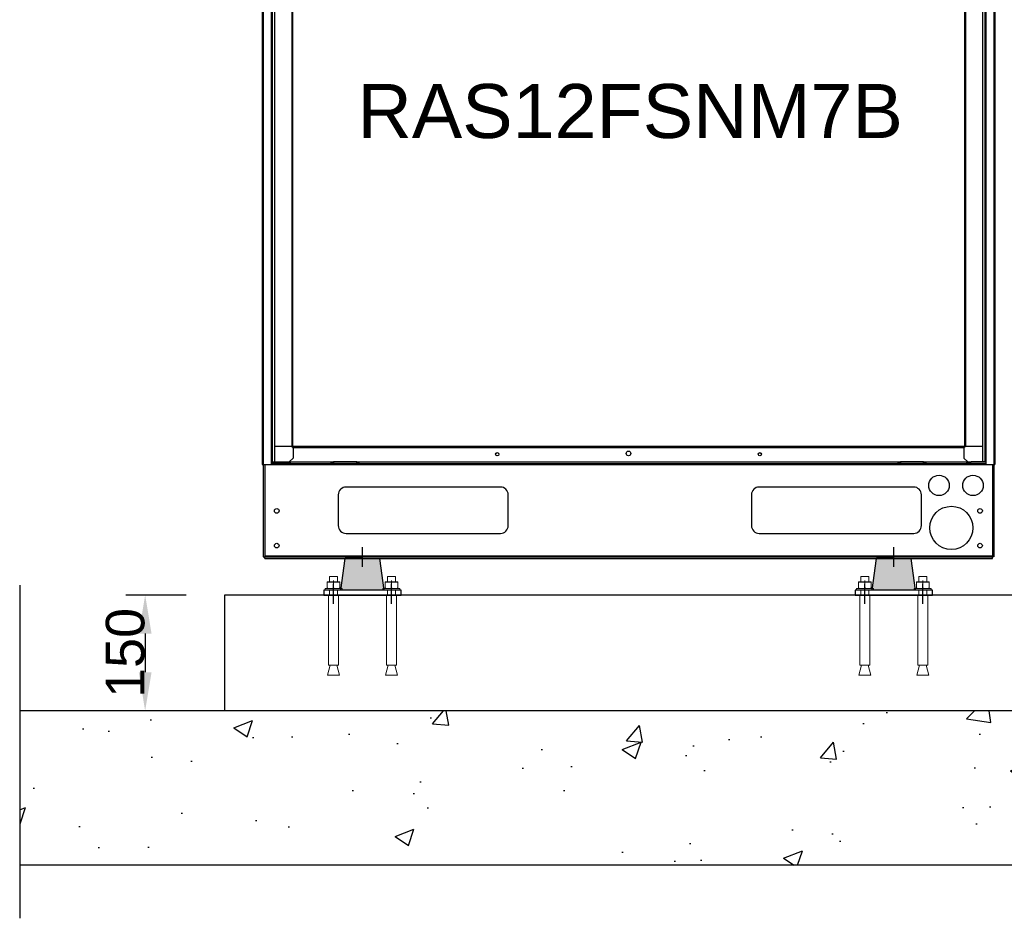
# Model space of a CAD drawing. Extents: x -90708 to 277869, y -117 to 207445.
# Tile 141 of 233: x -79265 to -77990, y 128041 to 129205. Entities that reach past the tile are written whole.
import ezdxf

# ---------------------------------------------------------------- set-up
doc = ezdxf.new("R2010")
doc.units = 0
doc.header["$MEASUREMENT"] = 0
doc.header["$PDMODE"] = 3
doc.header["$PDSIZE"] = 0.005
doc.linetypes.add('DASHDOT', pattern=[1, 0.5, -0.25, 0, -0.25])
doc.linetypes.add('SLD-Sólida', pattern=[0])
doc.layers.get('0').update_dxf_attribs({"linetype": 'CONTINUOUS'})
doc.layers.get('Defpoints').update_dxf_attribs({"linetype": 'CONTINUOUS'})
for name, color, linetype in [('ARQ - EQUIPO CONDENSADORA', 40, 'CONTINUOUS'), ('ARQ-DETALHES', 7, 'CONTINUOUS'), ('ARQ-GRELHAS', 30, 'CONTINUOUS'), ('ARQ-MÓVEIS', 170, 'CONTINUOUS'), ('ARQ-TEXTO4', 4, 'CONTINUOUS'), ('TEXTO - CAP BTU', 30, 'CONTINUOUS')]:
    doc.layers.add(name, color=color, linetype=linetype)
doc.layers.add('ARQ-COTAS', color=20, linetype='CONTINUOUS', lineweight=18)
doc.styles.add('ARIAL', font='arial.ttf')
doc.dimstyles.new('COTA-50', dxfattribs={"dimscale": 0, "dimtxt": 50, "dimasz": 50, "dimexe": 25, "dimexo": 50, "dimgap": 0.04, "dimtad": 1, "dimdec": 0, "dimzin": 9, "dimdsep": 46, "dimtxsty": 'ARIAL', "dimcen": 1, "dimdle": 75, "dimclrd": 256, "dimclre": 256, "dimclrt": 2, "dimaunit": 1, "dimadec": 0, "dimazin": 0, "dimtfac": 2, "dimtdec": 0, "dimtmove": 2, "dimatfit": 0, "dimfxl": 0.05, "dimtolj": 1, "dimtzin": 4, "dimarcsym": 0})

# ---------------------------------------------------------------- blocks, each defined once
blk = doc.blocks.new('hrhrss')
at = {"layer": 'ARQ-MÓVEIS', "linetype": 'DASHDOT', "ltscale": 500}
h = blk.add_hatch(color=256, dxfattribs=at)
h.dxf.hatch_style = 1
h.paths.add_polyline_path([(28, 6.4), (22.5, 47.4), (0, 47.4), (-22.5, 47.4), (-28, 6.4)])
at = {"color": 7, "linetype": 'SLD-Sólida', "lineweight": 15}
for p, q in [((-45.8, 16.3), (-45.8, 9)), ((-42.7, 23.8), (-42.7, 17)), ((-42.7, 23.8), (-32.3, 23.8)), ((-37.5, 8.3), (-37.5, 18.7)), ((-37.5, 16.3), (-37.5, 9)), ((-32.3, 17), (-32.3, 23.8)), ((-29.2, 16.3), (-29.2, 9)), ((29.2, 16.3), (29.2, 9)), ((32.3, 23.8), (32.3, 17)), ((32.3, 23.8), (42.7, 23.8)), ((37.5, 8.3), (37.5, 18.7)), ((37.5, 16.3), (37.5, 9)), ((42.7, 17), (42.7, 23.8)), ((45.8, 16.3), (45.8, 9)), ((-48.5, 8.3), (-48.5, 6.4)), ((-26.5, 8.3), (-48.5, 8.3)), ((-26.5, 6.4), (-48.5, 6.4)), ((-45.8, 8.3), (-41.6, 8.3)), ((-42.7, 6.4), (-42.7, 0)), ((-41.6, 8.3), (-33.4, 8.3)), ((-29.2, 8.3), (-33.4, 8.3)), ((-32.3, 0), (-32.3, 6.4)), ((-26.5, 6.4), (-26.5, 8.3)), ((26.5, 8.3), (26.5, 6.4)), ((48.5, 8.3), (26.5, 8.3)), ((48.5, 6.4), (26.5, 6.4)), ((29.2, 8.3), (33.4, 8.3)), ((32.3, 6.4), (32.3, 0)), ((33.4, 8.3), (41.6, 8.3)), ((45.8, 8.3), (41.6, 8.3)), ((42.7, 0), (42.7, 6.4)), ((48.5, 6.4), (48.5, 8.3)), ((-44, 0), (-44, -90.8)), ((-44, 0), (-31, 0)), ((-31, -90.8), (-31, 0)), ((31, 0), (31, -90.8)), ((31, 0), (44, 0)), ((44, -90.8), (44, 0)), ((-41.7, -90.8), (-45.3, -103.7)), ((-44, -90.8), (-31, -90.8)), ((-29.7, -103.7), (-33.3, -90.8)), ((33.3, -90.8), (29.7, -103.7)), ((31, -90.8), (44, -90.8)), ((45.3, -103.7), (41.7, -90.8)), ((-45.3, -103.7), (-29.7, -103.7)), ((29.7, -103.7), (45.3, -103.7))]:
    blk.add_line(p, q, dxfattribs=at)
for points, knots in [([(-45.8, 16.3), (-45.1, 16.5), (-43.8, 16.9), (-42.4, 17), (-41.6, 17)], [0, 0, 0, 0, 0.495465, 1, 1, 1, 1]), ([(-45.8, 17), (-45.8, 17), (-45.8, 17), (-45.8, 16.6), (-45.8, 16.3)], [0, 0, 0, 0, 0.268632, 1, 1, 1, 1]), ([(-41.6, 17), (-41.5, 17), (-40.8, 17), (-39.4, 16.8), (-38.1, 16.5), (-37.5, 16.3)], [0, 0, 0, 0, 0.070091, 0.530777, 1, 1, 1, 1]), ([(-37.5, 16.3), (-36.8, 16.5), (-35.5, 16.9), (-34.1, 17), (-33.4, 17)], [0, 0, 0, 0, 0.495466, 1, 1, 1, 1]), ([(-33.4, 17), (-33.3, 17), (-32.5, 17), (-31.1, 16.8), (-29.8, 16.5), (-29.2, 16.3)], [0, 0, 0, 0, 0.070092, 0.530777, 1, 1, 1, 1]), ([(-29.2, 17), (-29.2, 17), (-29.2, 17), (-29.2, 16.6), (-29.2, 16.3)], [0, 0, 0, 0, 0.268632, 1, 1, 1, 1]), ([(29.2, 16.3), (29.9, 16.5), (31.2, 16.9), (32.6, 17), (33.4, 17)], [0, 0, 0, 0, 0.495465, 1, 1, 1, 1]), ([(29.2, 17), (29.2, 17), (29.2, 17), (29.2, 16.6), (29.2, 16.3)], [0, 0, 0, 0, 0.268632, 1, 1, 1, 1]), ([(33.4, 17), (33.5, 17), (34.2, 17), (35.6, 16.8), (36.9, 16.5), (37.5, 16.3)], [0, 0, 0, 0, 0.070091, 0.530777, 1, 1, 1, 1]), ([(37.5, 16.3), (38.2, 16.5), (39.5, 16.9), (40.9, 17), (41.6, 17)], [0, 0, 0, 0, 0.495466, 1, 1, 1, 1]), ([(41.6, 17), (41.7, 17), (42.5, 17), (43.9, 16.8), (45.2, 16.5), (45.8, 16.3)], [0, 0, 0, 0, 0.070092, 0.530777, 1, 1, 1, 1]), ([(45.8, 17), (45.8, 17), (45.8, 17), (45.8, 16.6), (45.8, 16.3)], [0, 0, 0, 0, 0.268632, 1, 1, 1, 1]), ([(-45.8, 9), (-45.1, 8.8), (-43.8, 8.4), (-42.4, 8.3), (-41.6, 8.3)], [0, 0, 0, 0, 0.495465, 1, 1, 1, 1]), ([(-45.8, 8.3), (-45.8, 8.3), (-45.8, 8.3), (-45.8, 8.7), (-45.8, 9)], [0, 0, 0, 0, 0.268632, 1, 1, 1, 1]), ([(-41.6, 8.3), (-41.5, 8.3), (-40.8, 8.3), (-39.4, 8.5), (-38.1, 8.8), (-37.5, 9)], [0, 0, 0, 0, 0.070091, 0.530776, 1, 1, 1, 1]), ([(-37.5, 9), (-36.8, 8.8), (-35.5, 8.4), (-34.1, 8.3), (-33.4, 8.3)], [0, 0, 0, 0, 0.495466, 1, 1, 1, 1]), ([(-33.4, 8.3), (-33.3, 8.3), (-32.5, 8.3), (-31.1, 8.5), (-29.8, 8.8), (-29.2, 9)], [0, 0, 0, 0, 0.070092, 0.530777, 1, 1, 1, 1]), ([(-29.2, 8.3), (-29.2, 8.3), (-29.2, 8.3), (-29.2, 8.7), (-29.2, 9)], [0, 0, 0, 0, 0.268632, 1, 1, 1, 1]), ([(29.2, 9), (29.9, 8.8), (31.2, 8.4), (32.6, 8.3), (33.4, 8.3)], [0, 0, 0, 0, 0.495465, 1, 1, 1, 1]), ([(29.2, 8.3), (29.2, 8.3), (29.2, 8.3), (29.2, 8.7), (29.2, 9)], [0, 0, 0, 0, 0.268632, 1, 1, 1, 1]), ([(33.4, 8.3), (33.5, 8.3), (34.2, 8.3), (35.6, 8.5), (36.9, 8.8), (37.5, 9)], [0, 0, 0, 0, 0.070091, 0.530776, 1, 1, 1, 1]), ([(37.5, 9), (38.2, 8.8), (39.5, 8.4), (40.9, 8.3), (41.6, 8.3)], [0, 0, 0, 0, 0.495466, 1, 1, 1, 1]), ([(41.6, 8.3), (41.7, 8.3), (42.5, 8.3), (43.9, 8.5), (45.2, 8.8), (45.8, 9)], [0, 0, 0, 0, 0.070092, 0.530777, 1, 1, 1, 1]), ([(45.8, 8.3), (45.8, 8.3), (45.8, 8.3), (45.8, 8.7), (45.8, 9)], [0, 0, 0, 0, 0.268632, 1, 1, 1, 1])]:
    blk.add_open_spline(points, degree=3, knots=knots, dxfattribs=at)
at = {"layer": 'ARQ-GRELHAS', "linetype": 'DASHDOT', "ltscale": 500}
for p, q in [((-37.5, -8.2), (-37.5, 14.4)), ((-37.5, -11.3), (-37.5, 14.4)), ((37.5, -8.4), (37.5, 14.4)), ((37.5, -11.3), (37.5, 14.4))]:
    blk.add_line(p, q, dxfattribs=at)
at = {"layer": 'ARQ-GRELHAS'}
for p, q in [((50, 6.4), (-50, 6.4)), ((-50, 6.4), (-50, 0)), ((-50, 0), (50, 0)), ((50, 0), (50, 6.4))]:
    blk.add_line(p, q, dxfattribs=at)
at = {"layer": 'ARQ-MÓVEIS', "linetype": 'DASHDOT', "ltscale": 500}
blk.add_line((0, 36.7), (0, 62.2), dxfattribs=at)
at = {"layer": 'ARQ-MÓVEIS'}
for p, q in [((0, 47.4), (0, 61)), ((-28, 6.4), (-22.5, 47.4)), ((0, 47.4), (-22.5, 47.4)), ((0, 47.4), (22.5, 47.4)), ((28, 6.4), (22.5, 47.4))]:
    blk.add_line(p, q, dxfattribs=at)
at = {"layer": 'ARQ-TEXTO4'}
for p, q in [((-45.8, 17), (-29.2, 17)), ((29.2, 17), (45.8, 17))]:
    blk.add_line(p, q, dxfattribs=at)
blk = doc.blocks.new('*D1009')
at = {"layer": 'ARQ-COTAS', "lineweight": -2, "transparency": 16777216}
for p, q in [((-79049.2, 128460.1), (-79127.1, 128460.1)), ((-79102.1, 128410.1), (-79102.1, 128360.1)), ((-79049.2, 128310.1), (-79127.1, 128310.1))]:
    blk.add_line(p, q, dxfattribs=at)
at = {"layer": 'ARQ-COTAS', "transparency": 16777216}
for points in [[(-79110.4, 128410.1), (-79093.8, 128410.1), (-79102.1, 128460.1)], [(-79110.4, 128360.1), (-79093.8, 128360.1), (-79102.1, 128310.1)]]:
    blk.add_solid(points, dxfattribs=at)
at = {"layer": 'Defpoints', "color": 0, "transparency": 16777216}
for p in [(-78999.2, 128460.1), (-79102.1, 128310.1), (-78999.2, 128310.1)]:
    blk.add_point(p, dxfattribs=at)
at = {"layer": 'ARQ-COTAS', "color": 2, "transparency": 16777216, "insert": (-79127.7, 128385.1), "char_height": 50, "attachment_point": 5, "rotation": 90, "style": 'ARIAL'}
blk.add_mtext('\\A1;150', dxfattribs=at)

msp = doc.modelspace()

# ---------------------------------------------------------------- hatches: boundary and pattern name
at = {"layer": 'ARQ-DETALHES'}
h = msp.add_hatch(dxfattribs=at)
h.set_pattern_fill('AR-CONC', color=256, scale=35)
h.set_pattern_definition([(50, (-169612.24, 1036.46), (251.04106, -21.96325), [26.25, -288.75]), (355, (-169612.24, 1036.46), (-48.56297, 263.26725), [21, -231]), (100.45144, (-169591.32, 1034.63), (202.4781, 241.304), [22.30907, -245.39974]), (46.1842, (-169612.24, 1106.46), (373.53447, -57.93175), [39.375, -433.125]), (96.63564, (-169581.1, 1101.63), (327.1317, 340.9415), [33.4636, -368.0998]), (351.18416, (-169612.24, 1106.46), (327.1317, 340.9415), [31.5, -346.5]), (21, (-169577.24, 1088.96), (208.91747, -140.9166), [26.25, -288.75]), (326, (-169577.24, 1088.96), (85.16037, 253.8025), [21, -231]), (71.45144, (-169559.83, 1077.21), (294.07783, 112.8859), [22.30907, -245.39974]), (37.5, (-169612.24, 1036.46), (4.25595, 116.51285), [0, -228.2, 0, -234.5, 0, -231.875]), (7.5, (-169612.24, 1036.46), (92.07434, 138.0441), [0, -133.7, 0, -222.95, 0, -88.375]), (327.5, (-169690.29, 1036.46), (186.83785, -7.894205), [0, -87.5, 0, -273, 0, -362.25]), (317.5, (-169725.3, 1036.46), (204.11516, 35.03674), [0, -113.75, 0, -181.3, 0, -257.25])])
h.paths.add_polyline_path([(-75855.523, 128110.11), (-75855.523, 128310.11), (-79264.552, 128310.11), (-79264.552, 128110.11)])

# ---------------------------------------------------------------- linework, layer by layer
at = {"layer": 'ARQ - EQUIPO CONDENSADORA', "linetype": 'Continuous'}
for p, q in [((-78950.593, 130001.577), (-78950.593, 128629.076)), ((-78949.343, 130001.577), (-78949.343, 128629.076)), ((-78003.143, 130001.577), (-78003.143, 128629.076)), ((-78001.893, 130001.577), (-78001.893, 128629.076)), ((-78912.394, 129734.576), (-78912.394, 128652.576)), ((-78912.393, 129734.576), (-78912.393, 128652.576)), ((-78911.142, 129734.576), (-78911.142, 128652.576)), ((-78041.344, 129734.576), (-78041.344, 128652.576)), ((-78040.093, 129734.576), (-78040.093, 128652.576)), ((-78040.092, 129734.576), (-78040.092, 128652.576)), ((-78934.593, 129717.576), (-78934.593, 128690.576)), ((-78017.893, 129726.259), (-78017.893, 128778.524)), ((-78938.843, 129245.611), (-78938.843, 128684.278)), ((-78937.593, 129245.611), (-78937.593, 128684.278)), ((-78014.893, 129241.845), (-78014.893, 128730.576)), ((-78013.643, 129241.845), (-78013.643, 128730.576)), ((-78017.893, 128789.565), (-78017.893, 128652.576)), ((-78014.893, 128773.524), (-78014.893, 128632.476)), ((-78013.643, 128773.524), (-78013.643, 128632.476)), ((-78938.843, 128690.576), (-78938.843, 128632.476)), ((-78937.593, 128690.576), (-78937.593, 128632.476)), ((-78934.593, 128690.576), (-78934.593, 128669.576)), ((-78934.593, 128669.576), (-78934.593, 128652.576)), ((-78912.394, 128652.576), (-78934.593, 128652.576)), ((-78934.593, 128652.576), (-78934.593, 128632.476)), ((-78912.393, 128652.576), (-78912.394, 128652.576)), ((-78911.142, 128652.576), (-78912.393, 128652.576)), ((-78041.344, 128652.576), (-78911.142, 128652.576)), ((-78911.142, 128651.325), (-78911.142, 128652.576)), ((-78911.142, 128651.325), (-78041.344, 128651.325)), ((-78910.593, 128651.325), (-78910.593, 128637.476)), ((-78041.893, 128651.325), (-78041.893, 128637.476)), ((-78040.093, 128652.576), (-78041.344, 128652.576)), ((-78041.344, 128652.576), (-78041.344, 128651.325)), ((-78040.092, 128652.576), (-78040.093, 128652.576)), ((-78017.893, 128652.576), (-78040.092, 128652.576)), ((-78017.893, 128652.576), (-78017.893, 128632.476)), ((-78910.593, 128637.476), (-78915.593, 128632.476)), ((-78041.893, 128637.476), (-78036.893, 128632.476)), ((-78950.593, 128629.076), (-78001.893, 128629.076)), ((-78949.295, 128629.076), (-78949.295, 128515.526)), ((-78949.244, 128629.076), (-78949.244, 128509.626)), ((-78947.294, 128629.076), (-78947.294, 128509.626)), ((-78947.293, 128629.076), (-78947.293, 128510.876)), ((-78938.843, 128632.476), (-78938.843, 128629.076)), ((-78938.843, 128632.476), (-78937.593, 128632.476)), ((-78914.293, 128630.526), (-78938.843, 128630.526)), ((-78937.593, 128632.476), (-78934.593, 128632.476)), ((-78934.593, 128632.476), (-78919.723, 128632.476)), ((-78919.723, 128632.476), (-78914.293, 128632.476)), ((-78914.293, 128632.476), (-78914.293, 128630.526)), ((-78914.293, 128632.476), (-78861.243, 128632.476)), ((-78914.293, 128630.526), (-78861.243, 128630.526)), ((-78861.243, 128630.526), (-78861.243, 128632.476)), ((-78861.243, 128632.476), (-78858.243, 128632.476)), ((-78858.243, 128630.526), (-78861.243, 128630.526)), ((-78858.243, 128632.476), (-78858.243, 128630.526)), ((-78828.243, 128632.476), (-78858.243, 128632.476)), ((-78828.243, 128630.526), (-78858.243, 128630.526)), ((-78828.243, 128630.526), (-78828.243, 128632.476)), ((-78828.243, 128632.476), (-78825.243, 128632.476)), ((-78825.243, 128630.526), (-78828.243, 128630.526)), ((-78825.243, 128632.476), (-78825.243, 128630.526)), ((-78825.243, 128632.476), (-78127.243, 128632.476)), ((-78825.243, 128630.526), (-78127.243, 128630.526)), ((-78127.243, 128630.526), (-78127.243, 128632.476)), ((-78127.243, 128632.476), (-78124.243, 128632.476)), ((-78124.243, 128630.526), (-78127.243, 128630.526)), ((-78124.243, 128632.476), (-78124.243, 128630.526)), ((-78094.243, 128632.476), (-78124.243, 128632.476)), ((-78094.243, 128630.526), (-78124.243, 128630.526)), ((-78094.243, 128630.526), (-78094.243, 128632.476)), ((-78094.243, 128632.476), (-78091.243, 128632.476)), ((-78091.243, 128630.526), (-78094.243, 128630.526)), ((-78091.243, 128632.476), (-78091.243, 128630.526)), ((-78091.243, 128632.476), (-78038.193, 128632.476)), ((-78091.243, 128630.526), (-78038.193, 128630.526)), ((-78038.193, 128630.526), (-78038.193, 128632.476)), ((-78038.193, 128632.476), (-78032.763, 128632.476)), ((-78013.643, 128630.526), (-78038.193, 128630.526)), ((-78017.893, 128632.476), (-78032.763, 128632.476)), ((-78014.893, 128632.476), (-78017.893, 128632.476)), ((-78013.643, 128632.476), (-78014.893, 128632.476)), ((-78013.643, 128632.476), (-78013.643, 128629.076)), ((-78005.193, 128629.076), (-78005.193, 128510.876)), ((-78005.192, 128629.076), (-78005.192, 128509.626)), ((-78003.242, 128629.076), (-78003.242, 128509.626)), ((-78642.044, 128599.976), (-78842.044, 128599.976)), ((-78107.044, 128599.976), (-78307.044, 128599.976)), ((-78852.044, 128589.976), (-78852.044, 128549.976)), ((-78632.044, 128549.976), (-78632.044, 128589.976)), ((-78317.044, 128589.976), (-78317.044, 128549.976)), ((-78097.044, 128549.976), (-78097.044, 128589.976)), ((-78842.044, 128539.976), (-78642.044, 128539.976)), ((-78307.044, 128539.976), (-78107.044, 128539.976)), ((-78949.244, 128515.526), (-78949.295, 128515.526)), ((-78949.244, 128509.626), (-78947.294, 128509.626)), ((-78947.294, 128510.876), (-78947.293, 128510.876)), ((-78947.293, 128510.876), (-78947.293, 128509.426)), ((-78947.293, 128510.876), (-78005.193, 128510.876)), ((-78947.293, 128507.476), (-78947.293, 128509.426)), ((-78947.293, 128509.426), (-78005.193, 128509.426)), ((-78947.293, 128507.476), (-78005.193, 128507.476)), ((-78005.193, 128510.876), (-78005.193, 128509.426)), ((-78005.193, 128510.876), (-78005.192, 128510.876)), ((-78005.193, 128507.476), (-78005.193, 128509.426)), ((-78003.242, 128509.626), (-78005.192, 128509.626))]:
    msp.add_line(p, q, dxfattribs=at)
for centre, radius in [((-78476.243, 128643.476), 3), ((-78646.243, 128642.476), 2.1), ((-78306.243, 128642.476), 2.1), ((-78074.242, 128602.076), 13.25), ((-78030.242, 128602.076), 13.25), ((-78931.744, 128569.076), 3), ((-78058.242, 128547.076), 28), ((-78021.142, 128569.076), 3), ((-78931.744, 128524.076), 3), ((-78021.142, 128524.076), 3)]:
    msp.add_circle(centre, radius, dxfattribs=at)
for centre, start, end in [((-78842.044, 128589.976), 90, 180), ((-78642.044, 128589.976), 0, 90), ((-78307.044, 128589.976), 90, 180), ((-78107.044, 128589.976), 0, 90), ((-78842.044, 128549.976), 180, 270), ((-78642.044, 128549.976), 270, 0), ((-78307.044, 128549.976), 180, 270), ((-78107.044, 128549.976), 270, 0)]:
    msp.add_arc(centre, 10, start, end, dxfattribs=at)
at = {"layer": 'ARQ-COTAS'}
msp.add_line((-78999.244, 128310.11), (-76005.242, 128310.11), dxfattribs=at)
at = {"layer": 'ARQ-DETALHES'}
for p, q in [((-79264.552, 128473.025), (-79264.552, 128265.94)), ((-76005.242, 128460.11), (-78999.244, 128460.11)), ((-78999.244, 128460.11), (-78999.244, 128310.11)), ((-75855.523, 128310.11), (-79264.552, 128310.11)), ((-79264.552, 128310.11), (-79264.552, 128110.11)), ((-79264.552, 128265.94), (-79264.552, 128143.963)), ((-79264.552, 128143.963), (-79264.552, 128041.334)), ((-75855.523, 128110.11), (-79264.552, 128110.11))]:
    msp.add_line(p, q, dxfattribs=at)

# ---------------------------------------------------------------- block references
at = {"layer": 'ARQ-TEXTO4'}
for p in [(-78820.695, 128460.11), (-78132.695, 128460.11)]:
    msp.add_blockref('hrhrss', p, dxfattribs=at)

# ---------------------------------------------------------------- texts
at = {"layer": 'TEXTO - CAP BTU', "style": 'ARIAL'}
msp.add_text('RAS12FSNM7B', height=70, dxfattribs=at).set_placement((-78827.38, 129052.055))

# ---------------------------------------------------------------- dimensions: what is measured, and where the dimension line sits
at = {"layer": 'ARQ-COTAS'}
dim = msp.add_linear_dim(base=(-79102.106, 128310.11), p1=(-78999.244, 128460.11), p2=(-78999.244, 128310.11), angle=90, dimstyle='COTA-50', override={"dimscale": 1}, dxfattribs=at)
dim.commit()
dim.dimension.update_dxf_attribs({"geometry": '*D1009', "text_midpoint": (-79127.674, 128385.11)})

doc.saveas('drawing.dxf')
